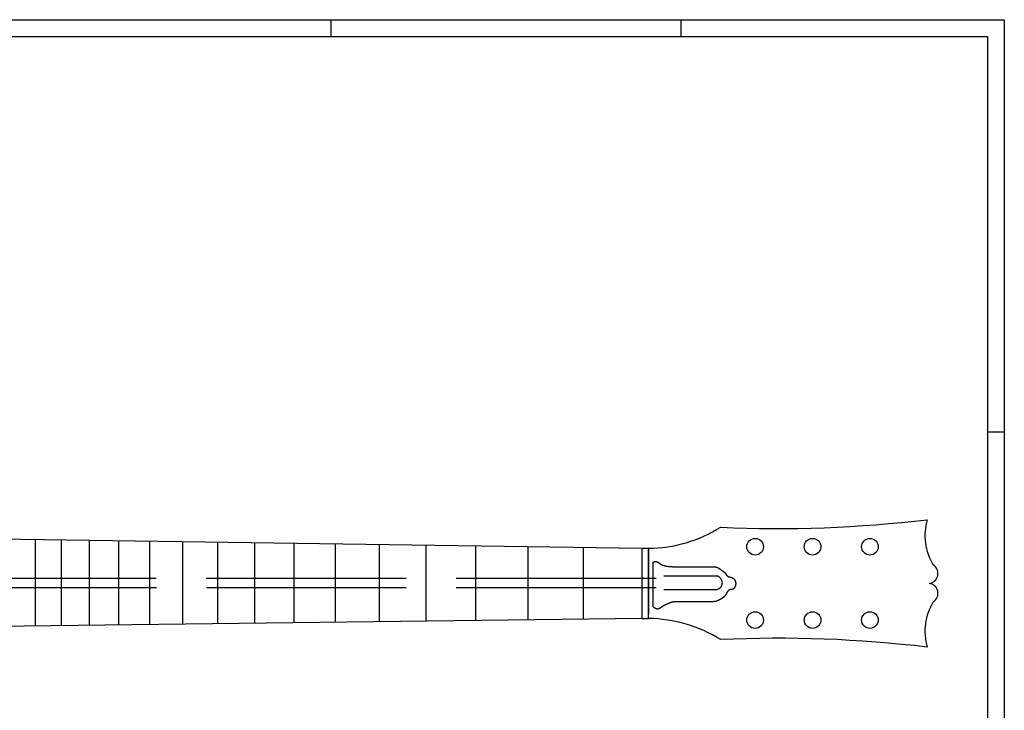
# Model space of a CAD drawing. Extents: x 25 to 1178, y 10 to 839.
# Tile 18 of 18: x 587 to 1178, y 424 to 839. Entities that reach past the tile are written whole.
import ezdxf

# ---------------------------------------------------------------- set-up
doc = ezdxf.new("R2010")
doc.units = 0
doc.header["$LTSCALE"] = 10
doc.linetypes.add('ACAD_ISO02W100', pattern=[15, 12, -3])
doc.layers.get('0').update_dxf_attribs({"linetype": 'CONTINUOUS'})
for name, color, linetype in [('EXP_OUTLINE_BODY', 3, 'CONTINUOUS'), ('FRETS_22', 1, 'CONTINUOUS'), ('NECK', 1, 'CONTINUOUS'), ('TRUSSROD', 4, 'CONTINUOUS'), ('TUNERS', 4, 'CONTINUOUS'), ('WM570---', 1, 'CONTINUOUS')]:
    doc.layers.add(name, color=color, linetype=linetype)

# ---------------------------------------------------------------- blocks, each defined once
blk = doc.blocks.new('A0')
at = {"layer": 'WM570---'}
for p, q in [((0, 829), (1153, 829)), ((749, 819), (749, 829)), ((959, 819), (959, 829)), ((1153, 829), (1153, 0)), ((1153, 581.5), (1143, 581.5))]:
    blk.add_line(p, q, dxfattribs=at)
at = {"layer": 'WM570---', "color": 5}
for p, q in [((10, 819), (1143, 819)), ((1143, 819), (1143, 10))]:
    blk.add_line(p, q, dxfattribs=at)

msp = doc.modelspace()

# ---------------------------------------------------------------- linework, layer by layer
at = {"color": 3, "extrusion": (0.130526, 0, 0.991445)}
for p, q in [((1131.762, 538.92, -22.015), (1131.762, 538.92, -22.015)), ((1130.394, 529.37, -21.835), (1130.394, 529.37, -21.835)), ((964.542, 521.741), (964.542, 481.92)), ((1135.314, 511.754, -22.483), (1135.314, 511.754, -22.483)), ((1138.209, 506.62, -22.864), (1138.209, 506.62, -22.864)), ((1132.812, 500.67, -22.153), (1132.812, 500.67, -22.153)), ((1138.209, 494.72, -22.864), (1138.209, 494.72, -22.864)), ((1135.314, 489.586, -22.483), (1135.314, 489.586, -22.483)), ((1130.394, 471.97, -21.835), (1130.394, 471.97, -21.835)), ((1131.762, 462.42, -22.015), (1131.762, 462.42, -22.015))]:
    msp.add_line(p, q, dxfattribs=at)
at = {"color": 0, "extrusion": (0.130526, 0, 0.991445)}
for p, q in [((1007.831, 534.42, -5.699), (1007.831, 534.42, -5.699)), ((1042.511, 533.623, -10.265), (1042.511, 533.623, -10.265)), ((964.542, 519.42), (964.542, 519.42)), ((964.542, 519.42), (964.542, 481.92)), ((964.542, 481.92), (964.542, 481.92)), ((1007.831, 466.92, -5.699), (1007.831, 466.92, -5.699)), ((1042.511, 467.718, -10.265), (1042.511, 467.718, -10.265))]:
    msp.add_line(p, q, dxfattribs=at)
at = {"color": 4}
for points in [[(967.001, 512.787, 0), (967.036, 512.837, 0), (967.072, 512.886, 0), (967.108, 512.935, 0), (967.145, 512.984, 0), (967.181, 513.033, 0), (967.217, 513.081, 0), (967.254, 513.128, 0), (967.291, 513.175, 0), (967.328, 513.221, 0), (967.366, 513.267, 0), (967.404, 513.311, 0), (967.442, 513.355, 0), (967.481, 513.397, 0), (967.521, 513.439, 0), (967.561, 513.479, 0), (967.601, 513.517, 0), (967.642, 513.555, 0), (967.684, 513.59, 0), (967.726, 513.625, 0), (967.769, 513.657, 0), (967.813, 513.688, 0), (967.858, 513.716, 0), (967.903, 513.743, 0), (967.949, 513.768, 0), (967.997, 513.79, 0), (968.045, 513.811, 0), (968.094, 513.829, 0), (968.144, 513.845, 0), (968.195, 513.859, 0), (968.246, 513.87, 0), (968.299, 513.88, 0), (968.352, 513.888, 0), (968.406, 513.893, 0), (968.46, 513.897, 0), (968.515, 513.899, 0), (968.57, 513.9, 0), (968.626, 513.898, 0), (968.683, 513.895, 0), (968.739, 513.89, 0), (968.796, 513.884, 0), (968.854, 513.876, 0), (968.912, 513.867, 0), (968.969, 513.856, 0), (969.028, 513.844, 0), (969.086, 513.83, 0), (969.144, 513.816, 0), (969.203, 513.8, 0), (969.261, 513.783, 0), (969.319, 513.764, 0), (969.377, 513.745, 0), (969.436, 513.725, 0), (969.494, 513.703, 0), (969.551, 513.681, 0), (969.609, 513.658, 0), (969.666, 513.634, 0), (969.723, 513.61, 0), (969.779, 513.584, 0), (969.835, 513.558, 0), (969.891, 513.532, 0), (969.946, 513.504, 0), (970, 513.477, 0), (970.054, 513.449, 0), (970.107, 513.42, 0), (970.16, 513.391, 0), (970.212, 513.362, 0), (970.264, 513.332, 0), (970.314, 513.302, 0), (970.365, 513.271, 0), (970.415, 513.241, 0), (970.464, 513.21, 0), (970.513, 513.178, 0), (970.562, 513.147, 0), (970.61, 513.115, 0), (970.658, 513.083, 0), (970.705, 513.051, 0), (970.752, 513.019, 0), (970.799, 512.986, 0), (970.846, 512.954, 0), (970.892, 512.921, 0), (970.938, 512.888, 0), (970.984, 512.856, 0), (971.029, 512.823, 0), (971.075, 512.79, 0), (971.12, 512.757, 0), (971.165, 512.724, 0), (971.21, 512.692, 0), (971.255, 512.659, 0), (971.3, 512.626, 0), (971.344, 512.594, 0), (971.389, 512.561, 0), (971.434, 512.529, 0), (971.479, 512.497, 0), (971.523, 512.465, 0), (971.568, 512.433, 0), (971.613, 512.402, 0), (971.658, 512.37, 0), (971.703, 512.339, 0), (971.749, 512.308, 0), (971.794, 512.278, 0), (971.84, 512.248, 0), (971.886, 512.218, 0), (971.932, 512.189, 0), (971.978, 512.16, 0), (972.025, 512.131, 0), (972.072, 512.103, 0), (972.119, 512.075, 0), (972.167, 512.047, 0), (972.215, 512.02, 0), (972.263, 511.994, 0), (972.312, 511.968, 0), (972.361, 511.942, 0), (972.41, 511.917, 0), (972.459, 511.892, 0), (972.509, 511.867, 0), (972.559, 511.843, 0), (972.609, 511.819, 0), (972.659, 511.796, 0), (972.71, 511.773, 0), (972.761, 511.751, 0), (972.812, 511.728, 0), (972.864, 511.706, 0), (972.916, 511.685, 0), (972.967, 511.664, 0), (973.02, 511.643, 0), (973.072, 511.623, 0), (973.125, 511.603, 0), (973.177, 511.583, 0), (973.23, 511.563, 0), (973.284, 511.544, 0), (973.337, 511.526, 0), (973.391, 511.507, 0), (973.444, 511.489, 0), (973.498, 511.472, 0), (973.553, 511.454, 0), (973.607, 511.437, 0), (973.661, 511.42, 0), (973.716, 511.404, 0), (973.771, 511.388, 0), (973.826, 511.372, 0), (973.881, 511.356, 0), (973.936, 511.341, 0), (973.991, 511.326, 0), (974.047, 511.311, 0), (974.102, 511.296, 0), (974.158, 511.282, 0), (974.214, 511.268, 0), (974.27, 511.255, 0), (974.326, 511.241, 0), (974.382, 511.228, 0), (974.438, 511.215, 0), (974.495, 511.202, 0), (974.551, 511.19, 0), (974.607, 511.178, 0), (974.664, 511.166, 0), (974.721, 511.154, 0), (974.777, 511.142, 0), (974.834, 511.131, 0), (974.891, 511.12, 0), (974.948, 511.109, 0), (975.004, 511.099, 0), (975.061, 511.088, 0), (975.118, 511.078, 0), (975.175, 511.068, 0), (975.232, 511.058, 0), (975.289, 511.048, 0), (975.346, 511.039, 0), (975.403, 511.03, 0), (975.46, 511.021, 0), (975.517, 511.012, 0), (975.574, 511.003, 0), (975.631, 510.994, 0), (975.688, 510.986, 0), (975.745, 510.978, 0), (975.802, 510.969, 0), (975.859, 510.961, 0), (975.916, 510.954, 0), (975.972, 510.946, 0), (976.029, 510.938, 0), (976.086, 510.931, 0), (976.143, 510.924, 0), (976.2, 510.917, 0), (976.256, 510.91, 0), (976.313, 510.903, 0), (976.37, 510.896, 0), (976.426, 510.89, 0), (976.483, 510.883, 0), (976.54, 510.877, 0), (976.596, 510.871, 0), (976.653, 510.865, 0), (976.709, 510.859, 0), (976.766, 510.853, 0), (976.823, 510.848, 0), (976.879, 510.842, 0), (976.936, 510.837, 0), (976.992, 510.831, 0), (977.049, 510.826, 0), (977.105, 510.821, 0), (977.161, 510.816, 0), (977.218, 510.811, 0), (977.274, 510.807, 0), (977.331, 510.802, 0), (977.387, 510.798, 0), (977.443, 510.793, 0), (977.5, 510.789, 0), (977.556, 510.785, 0), (977.613, 510.781, 0), (977.669, 510.776, 0), (977.725, 510.773, 0), (977.781, 510.769, 0), (977.838, 510.765, 0), (977.894, 510.761, 0), (977.95, 510.758, 0), (978.006, 510.754, 0), (978.063, 510.751, 0), (978.119, 510.747, 0), (978.175, 510.744, 0), (978.231, 510.741, 0), (978.288, 510.738, 0), (978.344, 510.735, 0), (978.4, 510.732, 0), (978.456, 510.729, 0), (978.512, 510.726, 0), (978.568, 510.723, 0), (978.625, 510.72, 0), (978.681, 510.718, 0), (978.737, 510.715, 0), (978.793, 510.712, 0), (978.849, 510.71, 0), (978.905, 510.708, 0), (978.961, 510.705, 0), (979.017, 510.703, 0), (979.073, 510.7, 0), (979.129, 510.698, 0), (979.185, 510.696, 0), (979.242, 510.694, 0), (979.298, 510.692, 0), (979.354, 510.689, 0), (979.41, 510.687, 0), (979.466, 510.685, 0), (979.522, 510.683, 0), (979.578, 510.681, 0), (979.634, 510.679, 0), (979.69, 510.677, 0), (979.746, 510.675, 0), (979.802, 510.674, 0), (979.858, 510.672, 0), (979.914, 510.67, 0), (979.97, 510.668, 0), (980.026, 510.666, 0), (980.082, 510.664, 0), (980.138, 510.663, 0), (980.194, 510.661, 0), (980.25, 510.659, 0), (980.306, 510.657, 0), (980.362, 510.655, 0)], [(1003.49, 510.655, 0), (1003.55, 510.651, 0), (1003.61, 510.646, 0), (1003.67, 510.642, 0), (1003.74, 510.637, 0), (1003.8, 510.633, 0), (1003.86, 510.628, 0), (1003.92, 510.623, 0), (1003.98, 510.618, 0), (1004.04, 510.613, 0), (1004.1, 510.608, 0), (1004.16, 510.602, 0), (1004.22, 510.596, 0), (1004.28, 510.59, 0), (1004.34, 510.584, 0), (1004.4, 510.578, 0), (1004.46, 510.571, 0), (1004.52, 510.564, 0), (1004.58, 510.556, 0), (1004.64, 510.548, 0), (1004.7, 510.54, 0), (1004.76, 510.531, 0), (1004.82, 510.522, 0), (1004.88, 510.512, 0), (1004.93, 510.502, 0), (1004.99, 510.491, 0), (1005.05, 510.48, 0), (1005.11, 510.469, 0), (1005.17, 510.456, 0), (1005.22, 510.444, 0), (1005.28, 510.43, 0), (1005.34, 510.416, 0), (1005.39, 510.401, 0), (1005.45, 510.386, 0), (1005.51, 510.37, 0), (1005.56, 510.353, 0), (1005.62, 510.336, 0), (1005.67, 510.317, 0), (1005.73, 510.298, 0), (1005.78, 510.279, 0), (1005.84, 510.258, 0), (1005.89, 510.237, 0), (1005.94, 510.214, 0), (1006, 510.191, 0), (1006.05, 510.167, 0), (1006.1, 510.142, 0), (1006.15, 510.117, 0), (1006.2, 510.09, 0), (1006.26, 510.063, 0), (1006.31, 510.035, 0), (1006.36, 510.007, 0), (1006.41, 509.977, 0), (1006.46, 509.947, 0), (1006.51, 509.917, 0), (1006.56, 509.886, 0), (1006.61, 509.854, 0), (1006.66, 509.822, 0), (1006.7, 509.789, 0), (1006.75, 509.756, 0), (1006.8, 509.722, 0), (1006.85, 509.688, 0), (1006.9, 509.654, 0), (1006.95, 509.619, 0), (1007, 509.584, 0), (1007.04, 509.548, 0), (1007.09, 509.513, 0), (1007.14, 509.477, 0), (1007.19, 509.44, 0), (1007.23, 509.404, 0), (1007.28, 509.367, 0), (1007.33, 509.331, 0), (1007.38, 509.294, 0), (1007.42, 509.257, 0), (1007.47, 509.22, 0), (1007.52, 509.183, 0), (1007.57, 509.146, 0), (1007.62, 509.109, 0), (1007.66, 509.072, 0), (1007.71, 509.035, 0), (1007.76, 508.998, 0), (1007.81, 508.962, 0), (1007.85, 508.925, 0), (1007.9, 508.889, 0), (1007.95, 508.853, 0), (1008, 508.817, 0), (1008.05, 508.782, 0), (1008.1, 508.746, 0), (1008.15, 508.712, 0), (1008.2, 508.677, 0), (1008.24, 508.643, 0), (1008.29, 508.609, 0), (1008.34, 508.575, 0), (1008.39, 508.541, 0), (1008.44, 508.508, 0), (1008.49, 508.475, 0), (1008.54, 508.442, 0), (1008.59, 508.409, 0), (1008.64, 508.376, 0), (1008.69, 508.343, 0), (1008.74, 508.31, 0), (1008.79, 508.278, 0), (1008.84, 508.245, 0), (1008.89, 508.212, 0), (1008.94, 508.18, 0), (1008.99, 508.147, 0), (1009.04, 508.114, 0), (1009.09, 508.081, 0), (1009.14, 508.048, 0), (1009.19, 508.015, 0), (1009.24, 507.982, 0), (1009.29, 507.949, 0), (1009.34, 507.915, 0), (1009.38, 507.881, 0), (1009.43, 507.847, 0), (1009.48, 507.813, 0), (1009.53, 507.778, 0), (1009.58, 507.743, 0), (1009.62, 507.707, 0), (1009.67, 507.672, 0), (1009.72, 507.636, 0), (1009.76, 507.599, 0), (1009.81, 507.562, 0), (1009.86, 507.525, 0), (1009.9, 507.487, 0), (1009.95, 507.449, 0), (1009.99, 507.41, 0), (1010.03, 507.371, 0), (1010.08, 507.331, 0), (1010.12, 507.29, 0), (1010.16, 507.249, 0), (1010.21, 507.208, 0), (1010.25, 507.165, 0), (1010.29, 507.122, 0), (1010.33, 507.079, 0), (1010.37, 507.034, 0), (1010.41, 506.989, 0), (1010.45, 506.943, 0), (1010.49, 506.897, 0), (1010.52, 506.85, 0), (1010.56, 506.803, 0), (1010.6, 506.755, 0), (1010.64, 506.706, 0), (1010.67, 506.658, 0), (1010.71, 506.609, 0), (1010.74, 506.559, 0), (1010.78, 506.51, 0), (1010.82, 506.46, 0), (1010.85, 506.41, 0), (1010.89, 506.36, 0), (1010.92, 506.309, 0), (1010.96, 506.259, 0), (1010.99, 506.209, 0), (1011.03, 506.159, 0), (1011.06, 506.109, 0), (1011.1, 506.059, 0), (1011.13, 506.009, 0), (1011.17, 505.959, 0), (1011.2, 505.91, 0), (1011.24, 505.861, 0), (1011.27, 505.812, 0), (1011.31, 505.764, 0), (1011.35, 505.716, 0), (1011.38, 505.668, 0), (1011.42, 505.621, 0), (1011.46, 505.575, 0), (1011.49, 505.529, 0), (1011.53, 505.484, 0), (1011.57, 505.44, 0), (1011.61, 505.396, 0), (1011.65, 505.353, 0), (1011.69, 505.311, 0), (1011.73, 505.27, 0), (1011.77, 505.229, 0), (1011.81, 505.19, 0), (1011.85, 505.151, 0), (1011.9, 505.114, 0), (1011.94, 505.078, 0), (1011.98, 505.042, 0), (1012.03, 505.008, 0), (1012.07, 504.975, 0), (1012.12, 504.944, 0), (1012.17, 504.914, 0), (1012.22, 504.884, 0), (1012.27, 504.857, 0), (1012.32, 504.83, 0), (1012.37, 504.804, 0), (1012.42, 504.78, 0), (1012.47, 504.756, 0), (1012.52, 504.734, 0), (1012.58, 504.712, 0), (1012.63, 504.691, 0), (1012.69, 504.671, 0), (1012.74, 504.652, 0), (1012.8, 504.633, 0), (1012.85, 504.615, 0), (1012.91, 504.597, 0), (1012.97, 504.58, 0), (1013.02, 504.564, 0), (1013.08, 504.548, 0), (1013.14, 504.532, 0), (1013.2, 504.516, 0), (1013.26, 504.501, 0), (1013.31, 504.486, 0), (1013.37, 504.471, 0), (1013.43, 504.456, 0), (1013.49, 504.442, 0), (1013.55, 504.427, 0), (1013.61, 504.412, 0), (1013.67, 504.397, 0), (1013.73, 504.382, 0), (1013.79, 504.366, 0), (1013.85, 504.35, 0), (1013.91, 504.334, 0), (1013.97, 504.318, 0), (1014.02, 504.301, 0), (1014.08, 504.283, 0), (1014.14, 504.265, 0), (1014.2, 504.247, 0), (1014.26, 504.228, 0), (1014.32, 504.208, 0), (1014.37, 504.187, 0), (1014.43, 504.166, 0), (1014.49, 504.144, 0), (1014.54, 504.121, 0), (1014.6, 504.098, 0), (1014.65, 504.074, 0), (1014.71, 504.05, 0), (1014.76, 504.024, 0), (1014.82, 503.998, 0), (1014.87, 503.971, 0), (1014.92, 503.944, 0), (1014.98, 503.916, 0), (1015.03, 503.887, 0), (1015.08, 503.857, 0), (1015.13, 503.826, 0), (1015.18, 503.795, 0), (1015.23, 503.763, 0), (1015.28, 503.73, 0), (1015.33, 503.696, 0), (1015.38, 503.662, 0), (1015.43, 503.626, 0), (1015.47, 503.59, 0), (1015.52, 503.553, 0), (1015.56, 503.515, 0), (1015.61, 503.477, 0), (1015.65, 503.437, 0), (1015.7, 503.397, 0), (1015.74, 503.355, 0), (1015.78, 503.313, 0), (1015.82, 503.27, 0), (1015.86, 503.226, 0), (1015.9, 503.182, 0), (1015.94, 503.136, 0), (1015.97, 503.09, 0), (1016.01, 503.043, 0), (1016.05, 502.995, 0), (1016.08, 502.947, 0), (1016.12, 502.898, 0), (1016.15, 502.848, 0), (1016.18, 502.798, 0), (1016.21, 502.747, 0), (1016.24, 502.695, 0), (1016.27, 502.643, 0), (1016.3, 502.59, 0), (1016.33, 502.537, 0), (1016.36, 502.483, 0), (1016.39, 502.429, 0), (1016.41, 502.375, 0), (1016.44, 502.32, 0), (1016.46, 502.264, 0), (1016.49, 502.208, 0), (1016.51, 502.152, 0), (1016.53, 502.095, 0), (1016.55, 502.039, 0), (1016.57, 501.981, 0), (1016.59, 501.924, 0), (1016.61, 501.866, 0), (1016.63, 501.808, 0), (1016.65, 501.75, 0), (1016.66, 501.692, 0), (1016.68, 501.633, 0), (1016.69, 501.574, 0), (1016.71, 501.516, 0), (1016.72, 501.457, 0), (1016.73, 501.398, 0), (1016.74, 501.339, 0), (1016.75, 501.28, 0), (1016.76, 501.221, 0), (1016.77, 501.161, 0), (1016.78, 501.102, 0), (1016.78, 501.043, 0), (1016.79, 500.984, 0), (1016.8, 500.925, 0), (1016.8, 500.865, 0), (1016.8, 500.806, 0), (1016.81, 500.747, 0), (1016.81, 500.688, 0), (1016.81, 500.628, 0), (1016.81, 500.569, 0), (1016.81, 500.51, 0), (1016.81, 500.451, 0), (1016.81, 500.391, 0), (1016.8, 500.332, 0), (1016.8, 500.273, 0), (1016.8, 500.214, 0), (1016.79, 500.155, 0), (1016.78, 500.095, 0), (1016.78, 500.036, 0), (1016.77, 499.977, 0), (1016.76, 499.918, 0), (1016.75, 499.859, 0), (1016.74, 499.8, 0), (1016.73, 499.741, 0), (1016.72, 499.682, 0), (1016.71, 499.623, 0), (1016.69, 499.564, 0), (1016.68, 499.505, 0), (1016.66, 499.447, 0), (1016.65, 499.388, 0), (1016.63, 499.329, 0), (1016.61, 499.271, 0), (1016.59, 499.212, 0), (1016.57, 499.154, 0), (1016.55, 499.095, 0), (1016.53, 499.037, 0), (1016.51, 498.979, 0), (1016.49, 498.921, 0), (1016.47, 498.863, 0), (1016.44, 498.805, 0), (1016.42, 498.747, 0), (1016.39, 498.69, 0), (1016.37, 498.632, 0), (1016.34, 498.576, 0), (1016.31, 498.519, 0), (1016.28, 498.463, 0), (1016.25, 498.408, 0), (1016.22, 498.353, 0), (1016.19, 498.298, 0), (1016.16, 498.244, 0), (1016.13, 498.191, 0), (1016.09, 498.139, 0), (1016.06, 498.087, 0), (1016.03, 498.036, 0), (1015.99, 497.985, 0), (1015.95, 497.936, 0), (1015.91, 497.887, 0), (1015.88, 497.84, 0), (1015.84, 497.793, 0), (1015.8, 497.748, 0), (1015.76, 497.703, 0), (1015.72, 497.659, 0), (1015.67, 497.617, 0), (1015.63, 497.576, 0), (1015.59, 497.536, 0), (1015.54, 497.497, 0), (1015.5, 497.46, 0), (1015.45, 497.424, 0), (1015.4, 497.389, 0), (1015.35, 497.356, 0), (1015.31, 497.325, 0), (1015.26, 497.295, 0), (1015.21, 497.266, 0), (1015.15, 497.239, 0), (1015.1, 497.214, 0), (1015.05, 497.19, 0), (1015, 497.168, 0), (1014.94, 497.148, 0), (1014.89, 497.129, 0), (1014.83, 497.112, 0), (1014.77, 497.096, 0), (1014.72, 497.081, 0), (1014.66, 497.067, 0), (1014.6, 497.054, 0), (1014.54, 497.043, 0), (1014.49, 497.032, 0), (1014.43, 497.022, 0), (1014.37, 497.012, 0), (1014.31, 497.003, 0), (1014.25, 496.994, 0), (1014.19, 496.986, 0), (1014.13, 496.978, 0), (1014.07, 496.97, 0), (1014.01, 496.962, 0), (1013.95, 496.955, 0), (1013.89, 496.947, 0), (1013.83, 496.938, 0), (1013.77, 496.93, 0), (1013.71, 496.92, 0), (1013.65, 496.911, 0), (1013.59, 496.9, 0), (1013.53, 496.889, 0), (1013.47, 496.877, 0), (1013.41, 496.865, 0), (1013.36, 496.851, 0), (1013.3, 496.836, 0), (1013.24, 496.819, 0), (1013.19, 496.802, 0), (1013.13, 496.783, 0), (1013.08, 496.762, 0), (1013.03, 496.74, 0), (1012.97, 496.716, 0), (1012.92, 496.69, 0), (1012.87, 496.663, 0), (1012.82, 496.634, 0), (1012.77, 496.604, 0), (1012.72, 496.572, 0), (1012.67, 496.539, 0), (1012.63, 496.504, 0), (1012.58, 496.468, 0), (1012.53, 496.431, 0), (1012.49, 496.393, 0), (1012.44, 496.353, 0), (1012.4, 496.313, 0), (1012.36, 496.271, 0), (1012.31, 496.228, 0), (1012.27, 496.184, 0), (1012.23, 496.14, 0), (1012.19, 496.094, 0), (1012.15, 496.048, 0), (1012.11, 496.001, 0), (1012.07, 495.953, 0), (1012.03, 495.905, 0), (1012, 495.856, 0), (1011.96, 495.806, 0), (1011.92, 495.756, 0), (1011.89, 495.706, 0), (1011.85, 495.655, 0), (1011.82, 495.603, 0), (1011.78, 495.552, 0), (1011.75, 495.5, 0), (1011.72, 495.447, 0), (1011.69, 495.395, 0), (1011.65, 495.343, 0), (1011.62, 495.29, 0), (1011.59, 495.237, 0), (1011.56, 495.185, 0), (1011.53, 495.132, 0), (1011.5, 495.079, 0), (1011.47, 495.026, 0), (1011.44, 494.973, 0), (1011.41, 494.92, 0), (1011.38, 494.867, 0), (1011.36, 494.814, 0), (1011.33, 494.761, 0), (1011.3, 494.708, 0), (1011.27, 494.655, 0), (1011.24, 494.602, 0), (1011.22, 494.55, 0), (1011.19, 494.497, 0), (1011.16, 494.444, 0), (1011.13, 494.392, 0), (1011.11, 494.339, 0), (1011.08, 494.287, 0), (1011.05, 494.235, 0), (1011.02, 494.183, 0), (1010.99, 494.131, 0), (1010.97, 494.08, 0), (1010.94, 494.028, 0), (1010.91, 493.977, 0), (1010.88, 493.926, 0), (1010.85, 493.876, 0), (1010.82, 493.825, 0), (1010.79, 493.775, 0), (1010.76, 493.725, 0), (1010.73, 493.675, 0), (1010.7, 493.626, 0), (1010.67, 493.577, 0), (1010.64, 493.528, 0), (1010.61, 493.48, 0), (1010.57, 493.432, 0), (1010.54, 493.384, 0), (1010.51, 493.337, 0), (1010.47, 493.29, 0), (1010.44, 493.244, 0), (1010.4, 493.198, 0), (1010.36, 493.152, 0), (1010.33, 493.107, 0), (1010.29, 493.062, 0), (1010.25, 493.017, 0), (1010.21, 492.973, 0), (1010.17, 492.929, 0), (1010.13, 492.886, 0), (1010.09, 492.843, 0), (1010.05, 492.801, 0), (1010.01, 492.759, 0), (1009.97, 492.717, 0), (1009.92, 492.675, 0), (1009.88, 492.634, 0), (1009.84, 492.594, 0), (1009.79, 492.553, 0), (1009.75, 492.513, 0), (1009.7, 492.474, 0), (1009.66, 492.435, 0), (1009.61, 492.396, 0), (1009.57, 492.357, 0), (1009.52, 492.319, 0), (1009.47, 492.281, 0), (1009.43, 492.244, 0), (1009.38, 492.206, 0), (1009.33, 492.17, 0), (1009.29, 492.133, 0), (1009.24, 492.097, 0), (1009.19, 492.061, 0), (1009.14, 492.026, 0), (1009.09, 491.991, 0), (1009.04, 491.956, 0), (1008.99, 491.921, 0), (1008.94, 491.887, 0), (1008.89, 491.853, 0), (1008.84, 491.82, 0), (1008.79, 491.786, 0), (1008.74, 491.753, 0), (1008.69, 491.721, 0), (1008.64, 491.688, 0), (1008.59, 491.656, 0), (1008.54, 491.625, 0), (1008.49, 491.593, 0), (1008.44, 491.562, 0), (1008.39, 491.531, 0), (1008.34, 491.5, 0), (1008.29, 491.47, 0), (1008.24, 491.44, 0), (1008.19, 491.41, 0), (1008.14, 491.38, 0), (1008.09, 491.35, 0), (1008.04, 491.321, 0), (1007.98, 491.292, 0), (1007.93, 491.262, 0), (1007.88, 491.234, 0), (1007.83, 491.205, 0), (1007.78, 491.176, 0), (1007.73, 491.148, 0), (1007.67, 491.12, 0), (1007.62, 491.092, 0), (1007.57, 491.063, 0), (1007.52, 491.036, 0), (1007.47, 491.008, 0), (1007.41, 490.98, 0), (1007.36, 490.952, 0), (1007.31, 490.925, 0), (1007.26, 490.897, 0), (1007.2, 490.87, 0), (1007.15, 490.842, 0), (1007.1, 490.815, 0), (1007.05, 490.787, 0), (1006.99, 490.76, 0), (1006.94, 490.733, 0), (1006.89, 490.705, 0), (1006.84, 490.678, 0), (1006.78, 490.65, 0), (1006.73, 490.623, 0), (1006.68, 490.595, 0), (1006.62, 490.568, 0), (1006.57, 490.54, 0), (1006.52, 490.513, 0), (1006.46, 490.485, 0), (1006.41, 490.457, 0), (1006.36, 490.43, 0), (1006.3, 490.403, 0), (1006.25, 490.376, 0), (1006.19, 490.349, 0), (1006.14, 490.322, 0), (1006.09, 490.296, 0), (1006.03, 490.271, 0), (1005.98, 490.245, 0), (1005.92, 490.22, 0), (1005.87, 490.196, 0), (1005.81, 490.172, 0), (1005.76, 490.148, 0), (1005.7, 490.126, 0), (1005.65, 490.104, 0), (1005.59, 490.082, 0), (1005.54, 490.062, 0), (1005.48, 490.042, 0), (1005.43, 490.023, 0), (1005.37, 490.004, 0), (1005.31, 489.987, 0), (1005.26, 489.971, 0), (1005.2, 489.955, 0), (1005.14, 489.941, 0), (1005.09, 489.928, 0), (1005.03, 489.916, 0), (1004.97, 489.905, 0), (1004.91, 489.895, 0), (1004.86, 489.886, 0), (1004.8, 489.879, 0), (1004.74, 489.873, 0), (1004.68, 489.867, 0), (1004.62, 489.863, 0), (1004.57, 489.859, 0), (1004.51, 489.857, 0), (1004.45, 489.855, 0), (1004.39, 489.854, 0), (1004.33, 489.854, 0), (1004.27, 489.854, 0), (1004.21, 489.856, 0), (1004.15, 489.857, 0), (1004.09, 489.86, 0), (1004.03, 489.862, 0), (1003.97, 489.865, 0), (1003.91, 489.869, 0), (1003.85, 489.873, 0), (1003.79, 489.877, 0), (1003.73, 489.882, 0), (1003.67, 489.886, 0), (1003.61, 489.891, 0), (1003.55, 489.896, 0), (1003.49, 489.901, 0)], [(967.112, 486.76, 0), (967.164, 486.724, 0), (967.216, 486.688, 0), (967.268, 486.651, 0), (967.319, 486.615, 0), (967.371, 486.579, 0), (967.423, 486.542, 0), (967.474, 486.506, 0), (967.526, 486.471, 0), (967.578, 486.435, 0), (967.629, 486.4, 0), (967.681, 486.365, 0), (967.732, 486.33, 0), (967.784, 486.295, 0), (967.836, 486.261, 0), (967.887, 486.227, 0), (967.939, 486.194, 0), (967.991, 486.161, 0), (968.042, 486.128, 0), (968.094, 486.096, 0), (968.145, 486.064, 0), (968.197, 486.033, 0), (968.249, 486.002, 0), (968.3, 485.972, 0), (968.352, 485.943, 0), (968.403, 485.914, 0), (968.455, 485.885, 0), (968.506, 485.858, 0), (968.558, 485.831, 0), (968.609, 485.805, 0), (968.661, 485.779, 0), (968.712, 485.754, 0), (968.764, 485.73, 0), (968.815, 485.707, 0), (968.866, 485.685, 0), (968.918, 485.663, 0), (968.969, 485.643, 0), (969.021, 485.623, 0), (969.072, 485.604, 0), (969.123, 485.586, 0), (969.174, 485.57, 0), (969.226, 485.554, 0), (969.277, 485.539, 0), (969.328, 485.525, 0), (969.379, 485.513, 0), (969.431, 485.501, 0), (969.482, 485.491, 0), (969.533, 485.481, 0), (969.584, 485.473, 0), (969.635, 485.467, 0), (969.686, 485.461, 0), (969.737, 485.457, 0), (969.788, 485.454, 0), (969.839, 485.452, 0), (969.89, 485.452, 0), (969.941, 485.452, 0), (969.992, 485.455, 0), (970.043, 485.458, 0), (970.094, 485.463, 0), (970.145, 485.469, 0), (970.196, 485.477, 0), (970.247, 485.485, 0), (970.298, 485.495, 0), (970.348, 485.506, 0), (970.399, 485.518, 0), (970.45, 485.531, 0), (970.5, 485.545, 0), (970.551, 485.561, 0), (970.602, 485.577, 0), (970.652, 485.594, 0), (970.703, 485.613, 0), (970.754, 485.632, 0), (970.804, 485.652, 0), (970.855, 485.673, 0), (970.906, 485.695, 0), (970.956, 485.717, 0), (971.007, 485.741, 0), (971.057, 485.765, 0), (971.108, 485.79, 0), (971.158, 485.816, 0), (971.209, 485.842, 0), (971.259, 485.869, 0), (971.31, 485.897, 0), (971.36, 485.925, 0), (971.41, 485.954, 0), (971.461, 485.984, 0), (971.511, 486.014, 0), (971.562, 486.045, 0), (971.612, 486.076, 0), (971.662, 486.107, 0), (971.713, 486.139, 0), (971.763, 486.172, 0), (971.814, 486.204, 0), (971.864, 486.237, 0), (971.914, 486.271, 0), (971.965, 486.305, 0), (972.015, 486.339, 0), (972.065, 486.373, 0), (972.116, 486.407, 0), (972.166, 486.442, 0), (972.216, 486.477, 0), (972.267, 486.512, 0), (972.317, 486.547, 0), (972.367, 486.582, 0), (972.418, 486.617, 0), (972.468, 486.653, 0), (972.518, 486.688, 0), (972.569, 486.723, 0), (972.619, 486.758, 0), (972.669, 486.794, 0), (972.72, 486.829, 0), (972.77, 486.864, 0), (972.82, 486.898, 0), (972.871, 486.933, 0), (972.921, 486.967, 0), (972.971, 487.001, 0), (973.022, 487.035, 0), (973.072, 487.069, 0), (973.122, 487.102, 0), (973.173, 487.135, 0), (973.223, 487.168, 0), (973.273, 487.2, 0), (973.324, 487.232, 0), (973.374, 487.263, 0), (973.425, 487.294, 0), (973.475, 487.325, 0), (973.526, 487.355, 0), (973.576, 487.385, 0), (973.626, 487.414, 0), (973.677, 487.443, 0), (973.727, 487.472, 0), (973.778, 487.5, 0), (973.828, 487.529, 0), (973.879, 487.556, 0), (973.93, 487.584, 0), (973.98, 487.611, 0), (974.031, 487.638, 0), (974.081, 487.664, 0), (974.132, 487.69, 0), (974.183, 487.716, 0), (974.233, 487.742, 0), (974.284, 487.768, 0), (974.335, 487.793, 0), (974.385, 487.818, 0), (974.436, 487.843, 0), (974.487, 487.868, 0), (974.538, 487.892, 0), (974.588, 487.916, 0), (974.639, 487.94, 0), (974.69, 487.964, 0), (974.741, 487.988, 0), (974.792, 488.012, 0), (974.843, 488.035, 0), (974.894, 488.059, 0), (974.945, 488.082, 0), (974.996, 488.105, 0), (975.047, 488.128, 0), (975.098, 488.151, 0), (975.149, 488.174, 0), (975.201, 488.197, 0), (975.252, 488.22, 0), (975.303, 488.242, 0), (975.354, 488.265, 0), (975.406, 488.288, 0), (975.457, 488.31, 0), (975.508, 488.333, 0), (975.56, 488.356, 0), (975.611, 488.378, 0), (975.663, 488.401, 0), (975.714, 488.424, 0), (975.766, 488.447, 0), (975.817, 488.469, 0), (975.869, 488.492, 0), (975.921, 488.515, 0), (975.973, 488.538, 0), (976.024, 488.561, 0), (976.076, 488.584, 0), (976.128, 488.607, 0), (976.18, 488.63, 0), (976.232, 488.652, 0), (976.284, 488.675, 0), (976.336, 488.698, 0), (976.388, 488.721, 0), (976.44, 488.743, 0), (976.493, 488.766, 0), (976.545, 488.788, 0), (976.597, 488.811, 0), (976.65, 488.833, 0), (976.702, 488.855, 0), (976.755, 488.877, 0), (976.807, 488.899, 0), (976.86, 488.921, 0), (976.913, 488.943, 0), (976.966, 488.964, 0), (977.019, 488.986, 0), (977.072, 489.007, 0), (977.125, 489.028, 0), (977.178, 489.049, 0), (977.231, 489.069, 0), (977.284, 489.09, 0), (977.337, 489.11, 0), (977.391, 489.13, 0), (977.444, 489.149, 0), (977.498, 489.169, 0), (977.551, 489.188, 0), (977.605, 489.207, 0), (977.659, 489.226, 0), (977.713, 489.244, 0), (977.767, 489.262, 0), (977.821, 489.28, 0), (977.875, 489.297, 0), (977.929, 489.315, 0), (977.983, 489.332, 0), (978.037, 489.348, 0), (978.092, 489.365, 0), (978.146, 489.381, 0), (978.201, 489.397, 0), (978.255, 489.413, 0), (978.31, 489.429, 0), (978.365, 489.444, 0), (978.419, 489.459, 0), (978.474, 489.474, 0), (978.529, 489.489, 0), (978.584, 489.503, 0), (978.639, 489.518, 0), (978.694, 489.532, 0), (978.749, 489.546, 0), (978.804, 489.56, 0), (978.86, 489.573, 0), (978.915, 489.587, 0), (978.97, 489.6, 0), (979.025, 489.613, 0), (979.081, 489.626, 0), (979.136, 489.639, 0), (979.192, 489.652, 0), (979.247, 489.665, 0), (979.303, 489.677, 0), (979.358, 489.69, 0), (979.414, 489.702, 0), (979.469, 489.714, 0), (979.525, 489.727, 0), (979.581, 489.739, 0), (979.636, 489.751, 0), (979.692, 489.762, 0), (979.748, 489.774, 0), (979.804, 489.786, 0), (979.859, 489.798, 0), (979.915, 489.809, 0), (979.971, 489.821, 0), (980.027, 489.833, 0), (980.082, 489.844, 0), (980.138, 489.856, 0), (980.194, 489.867, 0), (980.25, 489.879, 0), (980.306, 489.89, 0), (980.362, 489.901, 0)]]:
    msp.add_polyline3d(points, dxfattribs=at)
at = {"color": 2}
for centre in [(1028.465, 522.668, 14.872), (1062.917, 522.668, 10.336), (1097.37, 522.668, 5.8), (1028.465, 478.673, 14.872), (1062.963, 478.673, 10.336), (1097.37, 478.673, 5.8)]:
    msp.add_circle(centre, 5, dxfattribs=at)
at = {"color": 3, "extrusion": (0.130526, 0, 0.991445)}
for centre, radius, start, end in [((1301.141, -1034.932, 125.898), 767.518, 177.387881, 186.735627), ((1301.141, -1034.932, 125.898), 767.518, 177.387881, 186.735627), ((529.37, -1157.323, 125.898), 33.75, 73.563589, 121.464819), ((529.37, -1157.323, 125.898), 33.75, 73.563589, 121.464819), ((606.186, -955.441, 125.898), 84.449, 180.575999, 211.808553), ((606.186, -955.441, 125.898), 84.449, 180.575999, 211.808553), ((506.62, -1125.483, 125.898), 5.973, 185.090084, 329.258575), ((506.62, -1125.483, 125.898), 5.973, 185.090084, 329.258575), ((494.72, -1125.483, 125.898), 5.973, 210.74142, 354.909917), ((494.72, -1125.483, 125.898), 5.973, 210.74142, 354.909917), ((471.97, -1157.323, 125.898), 33.75, 58.535186, 106.436409), ((471.97, -1157.323, 125.898), 33.75, 58.535186, 106.436409), ((395.154, -955.441, 125.898), 84.449, 328.191439, 359.424523), ((395.154, -955.441, 125.898), 84.449, 328.191439, 359.424523), ((-299.8, -1034.932, 125.898), 767.518, 353.264368, 2.612117), ((-299.8, -1034.932, 125.898), 767.518, 353.264368, 2.612117)]:
    msp.add_arc(centre, radius, start, end, dxfattribs=at)
at = {"layer": 'EXP_OUTLINE_BODY'}
for p, q in [((960.646, 479.428), (960.633, 521.741)), ((960.633, 521.741), (964.542, 521.741)), ((964.541, 479.599), (964.542, 521.741)), ((960.632, 479.599), (964.541, 479.599))]:
    msp.add_line(p, q, dxfattribs=at)
at = {"layer": 'EXP_OUTLINE_BODY', "color": 4}
for p, q in [((967.102, 512.563), (967.101, 486.76)), ((980.362, 510.655), (1003.379, 510.655)), ((980.362, 489.901), (1003.379, 489.901))]:
    msp.add_line(p, q, dxfattribs=at)
at = {"layer": 'FRETS_22', "color": 6}
for p, q in [((596.439, 527.1), (596.439, 475.145)), ((612.139, 526.869), (612.139, 475.337)), ((628.839, 526.623), (628.839, 475.541)), ((665.139, 526.089), (665.139, 475.985)), ((684.939, 525.798), (684.939, 476.227)), ((705.939, 525.489), (705.939, 476.484)), ((728.139, 525.162), (728.139, 476.755)), ((751.639, 524.816), (751.639, 477.043)), ((776.539, 524.45), (776.539, 477.347)), ((802.939, 524.062), (802.939, 477.67)), ((830.939, 523.65), (830.939, 478.013)), ((860.639, 523.213), (860.639, 478.376)), ((892.039, 522.751), (892.039, 478.76)), ((925.339, 522.261), (925.339, 479.167))]:
    msp.add_line(p, q, dxfattribs=at)
at = {"layer": 'FRETS_22', "color": 2}
msp.add_line((646.439, 526.364), (646.439, 475.756), dxfattribs=at)
at = {"layer": 'NECK'}
for p, q in [((513.344, 528.323), (960.633, 521.741)), ((960.632, 479.599), (513.344, 474.128))]:
    msp.add_line(p, q, dxfattribs=at)
at = {"layer": 'TRUSSROD', "color": 4, "linetype": 'ACAD_ISO02W100'}
for p, q in [((549.128, 503.811), (971.52, 503.811)), ((549.164, 498.255), (971.52, 498.255))]:
    msp.add_line(p, q, dxfattribs=at)
at = {"layer": 'TRUSSROD', "color": 4}
for p, q in [((973.67, 505.112), (1005.607, 505.112)), ((973.67, 496.954), (1005.607, 496.954))]:
    msp.add_line(p, q, dxfattribs=at)
msp.add_arc((1004.607, 501.033), 4.2, 283.774552, 76.225448, dxfattribs=at)

# ---------------------------------------------------------------- block references
at = {"layer": 'TUNERS', "color": 1}
msp.add_blockref('A0', (25, 10), dxfattribs=at)

doc.saveas('drawing.dxf')
